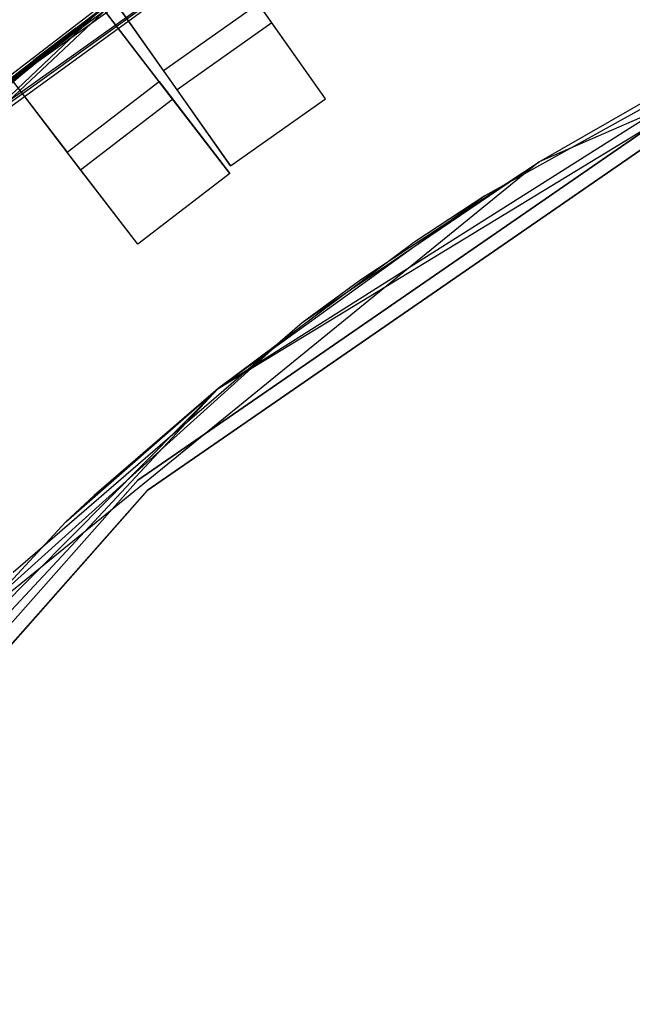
# Model space of a CAD drawing. Extents: x 0.2 to 26, y -12.8 to 12.8.
# Tile 19 of 97: x 8.7 to 10.1, y 3.5 to 5.6. Entities that reach past the tile are written whole.
import ezdxf

# ---------------------------------------------------------------- set-up
doc = ezdxf.new("R2010")
doc.units = 0
doc.header["$LTSCALE"] = 2.54
doc.layers.get('0').update_dxf_attribs({"color": 13, "linetype": 'CONTINUOUS'})

# ---------------------------------------------------------------- blocks, each defined once
blk = doc.blocks.new('PUKET-M-11161_B_STL')
at = {"color": 0}
for p, q in [((8.2951, 5.1028, 1.6364), (9.7146, 6.1341, 1.6364)), ((8.2951, 5.1028, 1.6364), (9.7146, 6.1341, 1.6364)), ((9.7146, 6.1341, 1.6364), (8.3549, 5.1583, 2.6166)), ((9.7146, 6.1341, 1.6364), (8.3549, 5.1583, 2.6166)), ((8.4011, 5.2004, 2.6163), (9.7146, 6.1341, 1.6364)), ((8.4011, 5.2004, 2.6163), (9.7146, 6.1341, 1.6364)), ((9.2896, 5.5963, 38.3338), (8.9905, 6.0199, 34.2389)), ((9.2896, 5.5963, 38.3338), (8.9905, 6.0199, 34.2389)), ((11.4141, 5.9701, 1.6364), (9.8655, 5.2974, 1.6364)), ((11.4141, 5.9701, 1.6364), (9.8655, 5.2974, 1.6364)), ((9.3659, 5.9291, 3.3364), (8.6699, 5.4305, 3.3364)), ((9.3659, 5.9291, 3.3364), (8.6699, 5.4305, 3.3364)), ((9.0854, 5.4521, 38.3338), (8.7863, 5.8758, 34.2389)), ((9.0854, 5.4521, 38.3338), (8.7863, 5.8758, 34.2389)), ((9.0759, 5.4325, 7.4956), (8.7604, 5.8437, 11.6201)), ((9.0759, 5.4325, 7.4956), (8.7604, 5.8437, 11.6201)), ((8.6699, 5.4305, 3.3364), (9.1529, 5.79, 2.8857)), ((8.6699, 5.4305, 3.3364), (9.1529, 5.79, 2.8857)), ((8.8776, 5.2803, 7.4956), (8.5621, 5.6915, 11.6201)), ((8.8776, 5.2803, 7.4956), (8.5621, 5.6915, 11.6201)), ((9.1741, 4.8094, 44.1364), (10.6168, 5.6867, 44.1364)), ((9.1741, 4.8094, 44.1364), (10.6168, 5.6867, 44.1364)), ((7.6933, 4.462, 44.1364), (8.9724, 5.6631, 44.1364)), ((7.6933, 4.462, 44.1364), (8.9724, 5.6631, 44.1364)), ((8.9992, 5.6825, 2.8861), (8.6699, 5.4305, 3.3364)), ((8.9992, 5.6825, 2.8861), (8.6699, 5.4305, 3.3364)), ((8.9724, 5.6631, 42.4364), (8.7762, 5.5152, 42.9708)), ((8.9724, 5.6631, 42.4364), (8.7762, 5.5152, 42.9708)), ((8.8675, 5.5854, 42.4364), (8.9724, 5.6631, 42.4364)), ((8.8675, 5.5854, 42.4364), (8.9724, 5.6631, 42.4364)), ((8.9486, 5.6458, 2.8857), (8.4011, 5.2004, 2.6163)), ((8.9486, 5.6458, 2.8857), (8.4011, 5.2004, 2.6163)), ((8.9486, 5.6458, 2.6163), (8.4011, 5.2004, 2.6163)), ((8.9486, 5.6458, 2.6163), (8.4011, 5.2004, 2.6163)), ((8.9486, 5.6458, 2.8857), (8.6699, 5.4305, 3.3364)), ((8.9486, 5.6458, 2.8857), (8.6699, 5.4305, 3.3364)), ((8.9411, 5.6564, 38.3441), (9.0564, 5.4931, 42.4364)), ((8.9411, 5.6564, 38.3441), (9.0564, 5.4931, 42.4364)), ((7.6933, 4.462, 44.1364), (8.9254, 5.6287, 43.2437)), ((7.6933, 4.462, 44.1364), (8.9254, 5.6287, 43.2437)), ((8.9217, 5.6335, 7.5246), (8.7234, 5.4813, 7.5246)), ((8.9217, 5.6335, 7.5246), (8.7234, 5.4813, 7.5246)), ((8.9254, 5.6287, 43.2437), (8.7271, 5.4765, 43.2437)), ((8.9254, 5.6287, 43.2437), (8.7271, 5.4765, 43.2437)), ((8.7762, 5.5152, 42.9708), (8.9254, 5.6287, 42.9711)), ((8.7762, 5.5152, 42.9708), (8.9254, 5.6287, 42.9711)), ((9.0467, 5.4706, 3.3364), (8.9217, 5.6335, 7.5246)), ((9.0467, 5.4706, 3.3364), (8.9217, 5.6335, 7.5246)), ((9.2607, 5.6373, 42.4364), (9.0564, 5.4931, 42.4364)), ((9.2607, 5.6373, 42.4364), (9.0564, 5.4931, 42.4364)), ((9.4048, 5.433, 42.4364), (9.2607, 5.6373, 42.4364)), ((9.4048, 5.433, 42.4364), (9.2607, 5.6373, 42.4364)), ((8.2263, 5.0373, 42.9711), (8.8675, 5.5854, 42.4364)), ((8.2263, 5.0373, 42.9711), (8.8675, 5.5854, 42.4364)), ((8.4175, 5.2151, 42.4364), (8.8675, 5.5854, 42.4364)), ((8.4175, 5.2151, 42.4364), (8.8675, 5.5854, 42.4364)), ((8.8675, 5.5854, 42.4364), (8.7271, 5.4765, 42.9711)), ((8.8675, 5.5854, 42.4364), (8.7271, 5.4765, 42.9711)), ((8.8675, 5.5854, 42.4364), (8.7762, 5.5152, 42.9708)), ((8.8675, 5.5854, 42.4364), (8.7762, 5.5152, 42.9708)), ((9.2896, 5.5963, 38.3338), (9.0854, 5.4521, 38.3338)), ((9.2896, 5.5963, 38.3338), (9.0854, 5.4521, 38.3338)), ((10.4201, 5.5972, 42.4364), (9.1741, 4.8094, 44.1364)), ((10.4201, 5.5972, 42.4364), (9.1741, 4.8094, 44.1364)), ((9.4048, 5.433, 42.4364), (9.2896, 5.5963, 38.3338)), ((9.4048, 5.433, 42.4364), (9.2896, 5.5963, 38.3338)), ((10.4201, 5.5972, 42.4364), (9.7483, 5.2243, 42.4364)), ((10.4201, 5.5972, 42.4364), (9.7483, 5.2243, 42.4364)), ((8.7271, 5.4765, 42.9711), (8.7762, 5.5152, 42.9708)), ((8.7271, 5.4765, 42.9711), (8.7762, 5.5152, 42.9708)), ((9.0564, 5.4931, 42.4364), (9.2006, 5.2888, 42.4364)), ((9.0564, 5.4931, 42.4364), (9.2006, 5.2888, 42.4364)), ((8.7234, 5.4813, 7.5246), (8.8484, 5.3184, 3.3364)), ((8.7234, 5.4813, 7.5246), (8.8484, 5.3184, 3.3364)), ((8.8484, 5.3184, 3.3364), (9.0467, 5.4706, 3.3364)), ((8.8484, 5.3184, 3.3364), (9.0467, 5.4706, 3.3364)), ((9.0467, 5.4706, 3.3364), (9.1989, 5.2723, 3.3364)), ((9.0467, 5.4706, 3.3364), (9.1989, 5.2723, 3.3364)), ((10.2235, 5.4557, 44.1003), (9.0011, 4.6119, 44.1003)), ((9.0011, 4.6119, 1.6003), (10.2235, 5.4557, 1.6003)), ((10.2235, 5.4557, 44.1003), (9.0011, 4.6119, 44.1003)), ((9.0011, 4.6119, 1.6003), (10.2235, 5.4557, 1.6003)), ((9.2006, 5.2888, 42.4364), (9.0854, 5.4521, 38.3338)), ((9.2006, 5.2888, 42.4364), (9.0854, 5.4521, 38.3338)), ((9.8655, 5.2974, 3.3364), (10.1312, 5.4501, 3.3364)), ((9.8655, 5.2974, 1.6364), (10.1312, 5.4501, 3.3364)), ((9.8655, 5.2974, 3.3364), (10.1312, 5.4501, 3.3364)), ((9.8655, 5.2974, 1.6364), (10.1312, 5.4501, 3.3364)), ((8.8776, 5.2803, 7.4956), (9.0759, 5.4325, 7.4956)), ((8.8776, 5.2803, 7.4956), (9.0759, 5.4325, 7.4956)), ((9.021, 4.5894, 44.1003), (10.2375, 5.4291, 44.1003)), ((10.2375, 5.4291, 1.6003), (9.021, 4.5894, 1.6003)), ((10.2375, 5.4291, 1.6003), (9.021, 4.5894, 1.6003)), ((9.021, 4.5894, 44.1003), (10.2375, 5.4291, 44.1003)), ((9.1989, 5.2723, 3.3364), (9.0759, 5.4325, 7.4956)), ((9.1989, 5.2723, 3.3364), (9.0759, 5.4325, 7.4956)), ((9.2006, 5.2888, 42.4364), (9.4048, 5.433, 42.4364)), ((9.2006, 5.2888, 42.4364), (9.4048, 5.433, 42.4364)), ((9.0006, 5.1201, 3.3364), (8.8484, 5.3184, 3.3364)), ((9.0006, 5.1201, 3.3364), (8.8484, 5.3184, 3.3364)), ((9.8655, 5.2974, 1.6364), (8.5557, 4.2318, 1.6364)), ((9.8655, 5.2974, 1.6364), (8.5557, 4.2318, 1.6364)), ((9.0006, 5.1201, 3.3364), (8.8776, 5.2803, 7.4956)), ((9.0006, 5.1201, 3.3364), (8.8776, 5.2803, 7.4956)), ((9.3551, 4.9511, 3.3364), (9.8655, 5.2974, 1.6364)), ((9.3551, 4.9511, 3.3364), (9.8655, 5.2974, 1.6364)), ((9.4812, 5.0437, 3.3364), (9.8655, 5.2974, 3.3364)), ((9.4812, 5.0437, 3.3364), (9.8655, 5.2974, 3.3364)), ((9.4812, 5.0437, 3.3364), (9.8655, 5.2974, 1.6364)), ((9.4812, 5.0437, 3.3364), (9.8655, 5.2974, 1.6364)), ((9.8655, 5.2974, 1.6364), (9.8655, 5.2974, 3.3364)), ((9.8655, 5.2974, 1.6364), (9.8655, 5.2974, 3.3364)), ((9.1989, 5.2723, 3.3364), (9.0006, 5.1201, 3.3364)), ((9.1989, 5.2723, 3.3364), (9.0006, 5.1201, 3.3364)), ((9.7483, 5.2243, 42.4364), (9.1741, 4.8094, 44.1364)), ((9.7483, 5.2243, 42.4364), (9.1741, 4.8094, 44.1364)), ((9.7483, 5.2243, 42.4364), (9.5976, 5.125, 42.4364)), ((9.7483, 5.2243, 42.4364), (9.5976, 5.125, 42.4364)), ((9.5976, 5.125, 42.4364), (9.1741, 4.8094, 42.4364)), ((9.5976, 5.125, 42.4364), (9.1741, 4.8094, 42.4364)), ((9.5976, 5.125, 42.4364), (9.1741, 4.8094, 44.1364)), ((9.5976, 5.125, 42.4364), (9.1741, 4.8094, 44.1364)), ((9.3551, 4.9511, 3.3364), (9.4812, 5.0437, 3.3364)), ((9.3551, 4.9511, 3.3364), (9.4812, 5.0437, 3.3364)), ((9.3551, 4.9511, 3.3364), (8.5557, 4.2318, 1.6364)), ((9.3551, 4.9511, 3.3364), (8.5557, 4.2318, 1.6364)), ((8.7324, 4.4135, 3.3364), (9.3551, 4.9511, 3.3364)), ((8.7324, 4.4135, 3.3364), (9.3551, 4.9511, 3.3364)), ((8.0217, 3.5754, 44.1364), (9.1741, 4.8094, 44.1364)), ((8.0217, 3.5754, 44.1364), (9.1741, 4.8094, 44.1364)), ((8.2448, 3.8722, 42.4364), (9.1741, 4.8094, 44.1364)), ((8.2448, 3.8722, 42.4364), (9.1741, 4.8094, 44.1364)), ((8.8456, 4.5223, 42.4364), (9.1741, 4.8094, 44.1364)), ((8.8456, 4.5223, 42.4364), (9.1741, 4.8094, 44.1364)), ((9.1741, 4.8094, 42.4364), (8.907, 4.5791, 42.4364)), ((9.1741, 4.8094, 42.4364), (8.907, 4.5791, 42.4364)), ((9.1741, 4.8094, 44.1364), (8.907, 4.5791, 42.4364)), ((9.1741, 4.8094, 44.1364), (8.907, 4.5791, 42.4364)), ((9.1741, 4.8094, 42.4364), (9.1741, 4.8094, 44.1364)), ((9.1741, 4.8094, 42.4364), (9.1741, 4.8094, 44.1364)), ((9.0011, 4.6119, 44.1003), (8.0161, 3.5001, 44.1003)), ((8.0161, 3.5001, 1.6003), (9.0011, 4.6119, 1.6003)), ((9.0011, 4.6119, 44.1003), (8.0161, 3.5001, 44.1003)), ((8.0161, 3.5001, 1.6003), (9.0011, 4.6119, 1.6003)), ((9.0011, 4.6119, 44.1003), (9.0011, 4.6119, 1.6003)), ((9.0011, 4.6119, 44.1003), (9.0011, 4.6119, 1.6003)), ((8.0408, 3.483, 44.1003), (9.021, 4.5894, 44.1003)), ((9.021, 4.5894, 1.6003), (8.0408, 3.483, 1.6003)), ((9.021, 4.5894, 1.6003), (8.0408, 3.483, 1.6003)), ((8.0408, 3.483, 44.1003), (9.021, 4.5894, 44.1003)), ((9.021, 4.5894, 1.6003), (9.021, 4.5894, 44.1003)), ((9.021, 4.5894, 1.6003), (9.021, 4.5894, 44.1003)), ((8.907, 4.5791, 42.4364), (8.8456, 4.5223, 42.4364)), ((8.907, 4.5791, 42.4364), (8.8456, 4.5223, 42.4364)), ((8.8456, 4.5223, 42.4364), (8.2448, 3.8722, 42.4364)), ((8.8456, 4.5223, 42.4364), (8.2448, 3.8722, 42.4364))]:
    blk.add_line(p, q, dxfattribs=at)

msp = doc.modelspace()

# ---------------------------------------------------------------- block references
at = {"color": 0}
msp.add_blockref('PUKET-M-11161_B_STL', (0, 0), dxfattribs=at)

doc.saveas('drawing.dxf')
